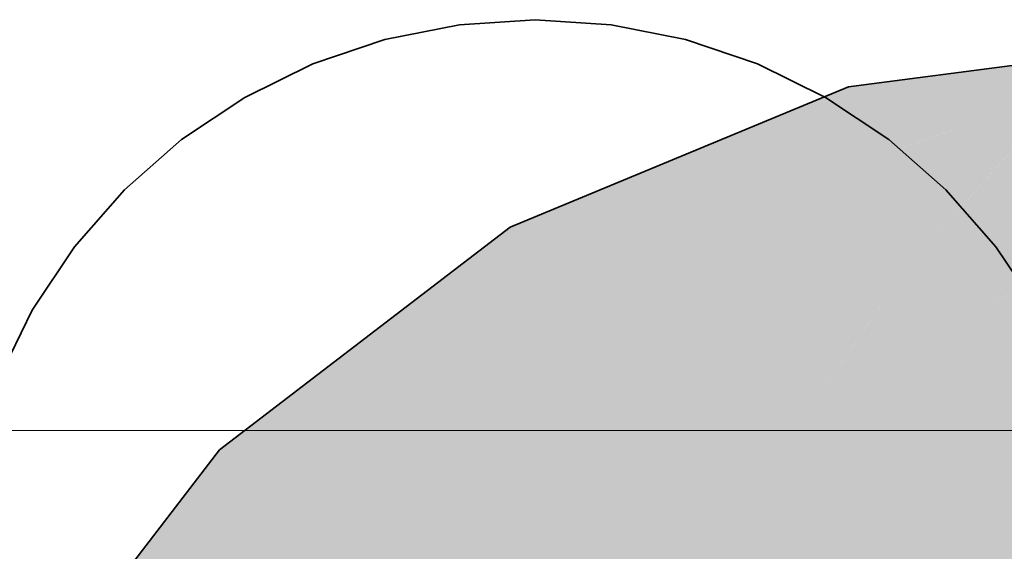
# Model space of a CAD drawing. Extents: x -297 to 573, y -46 to 548.
# Tile 209 of 256: x 325.059 to 326.076, y 300.374 to 300.923. Entities that reach past the tile are written whole.
import ezdxf
from ezdxf.lldxf.tags import DXFTag

# ---------------------------------------------------------------- set-up
doc = ezdxf.new("R2010")
doc.units = 0
doc.layers.get('0').update_dxf_attribs({"lineweight": 35})
doc.layers.add('0-Shading', color=7, linetype='Continuous', lineweight=35)
doc.layers.add('5_EG-HLSE', color=7, linetype='Continuous', lineweight=25)
doc.layers.add('H_Ruecklauf', color=5, linetype='Continuous', lineweight=35, true_color=0x0000ff)
tags = doc.linetypes.add('ALL_S14', pattern=[0.002, 0.001, -0.001]).pattern_tags.tags
tags[6:7] = [DXFTag(74, 4), DXFTag(75, 0), DXFTag(340, '0'), DXFTag(46, 1.0), DXFTag(50, 0.0), DXFTag(44, 0.0), DXFTag(45, 0.0)]
tags[4:5] = [DXFTag(74, 4), DXFTag(75, 0), DXFTag(340, '0'), DXFTag(46, 1.0), DXFTag(50, 0.0), DXFTag(44, 0.0), DXFTag(45, 0.0)]

# ---------------------------------------------------------------- blocks, each defined once
blk = doc.blocks.new('Shading-A07ALD3P1N', base_point=(325.98, 299.6323))
at = {"layer": '0-Shading', "color": 174, "true_color": 0x0000a0}
for points in [[(326.1497, 300.8535), (325.9154, 300.8535), (326.2907, 300.903)], [(326.094, 300.7993), (325.9951, 300.7993), (326.2907, 300.878)], [(325.9951, 300.7993), (326.2907, 300.878), (326.2194, 300.878)], [(325.9355, 300.7785), (325.7342, 300.7785), (325.9154, 300.8535)], [(325.9355, 300.7785), (326.1497, 300.8535), (325.9154, 300.8535)], [(325.9355, 300.7785), (326.094, 300.7993), (325.9951, 300.7993)], [(325.767, 300.7087), (325.5657, 300.7087), (325.9355, 300.7785)], [(325.5657, 300.7087), (325.9355, 300.7785), (325.7342, 300.7785)], [(325.6046, 300.6414), (325.478, 300.6414), (325.5657, 300.7087)], [(325.6046, 300.6414), (325.767, 300.7087), (325.5657, 300.7087)], [(325.3919, 300.4782), (325.2654, 300.4782), (325.6046, 300.6414)], [(325.2654, 300.4782), (325.6046, 300.6414), (325.478, 300.6414)], [(325.3203, 300.4233), (325.2232, 300.4233), (325.2654, 300.4782)], [(325.3203, 300.4233), (325.3919, 300.4782), (325.2654, 300.4782)], [(325.132, 300.1779), (325.0349, 300.1779), (325.3203, 300.4233)], [(325.0349, 300.1779), (325.3203, 300.4233), (325.2232, 300.4233)]]:
    blk.add_solid(points, dxfattribs=at)
at = {"layer": '0-Shading', "color": 172, "true_color": 0x0000d9}
for points in [[(326.0755, 300.7785), (325.9355, 300.7785), (326.094, 300.7993)], [(326.0151, 300.6569), (325.9681, 300.6569), (326.094, 300.7993)], [(326.2907, 300.7225), (326.0514, 300.7225), (326.2907, 300.7993)], [(326.0514, 300.7225), (326.2907, 300.7993), (326.094, 300.7993)], [(325.8395, 300.6414), (325.6046, 300.6414), (325.9355, 300.7785)], [(325.9681, 300.6569), (325.8503, 300.6569), (325.9355, 300.7785)], [(325.9681, 300.6569), (326.0755, 300.7785), (325.9355, 300.7785)], [(325.9834, 300.5997), (326.2907, 300.7225), (326.0514, 300.7225)], [(326.2907, 300.6129), (326.0165, 300.6129), (326.2907, 300.7225)], [(325.8817, 300.5284), (325.7603, 300.5284), (325.9681, 300.6569)], [(325.7603, 300.5284), (325.9681, 300.6569), (325.8503, 300.6569)], [(325.9834, 300.5997), (325.9297, 300.5997), (325.9681, 300.6569)], [(325.9834, 300.5997), (326.0151, 300.6569), (325.9681, 300.6569)], [(325.7107, 300.4576), (325.365, 300.4576), (325.6046, 300.6414)], [(325.7107, 300.4576), (325.8395, 300.6414), (325.6046, 300.6414)], [(326.1903, 300.5997), (325.9834, 300.5997), (326.2907, 300.6129)], [(325.9834, 300.5997), (326.2907, 300.6129), (326.0165, 300.6129)], [(325.8817, 300.5284), (325.9834, 300.5997), (325.9297, 300.5997)], [(325.9904, 300.5734), (325.9459, 300.5734), (325.9834, 300.5997)], [(325.9904, 300.5734), (326.1903, 300.5997), (325.9834, 300.5997)], [(325.8817, 300.5284), (325.9904, 300.5734), (325.9459, 300.5734)], [(325.7107, 300.4576), (325.8817, 300.5284), (325.7603, 300.5284)], [(325.6661, 300.4233), (325.3203, 300.4233), (325.7107, 300.4576)], [(325.3203, 300.4233), (325.7107, 300.4576), (325.365, 300.4576)], [(325.4705, 300.2732), (325.2051, 300.2732), (325.3203, 300.4233)], [(325.4705, 300.2732), (325.6661, 300.4233), (325.3203, 300.4233)]]:
    blk.add_solid(points, dxfattribs=at)
at = {"layer": '0-Shading', "color": 5, "true_color": 0x0000fa}
for points in [[(326.2907, 300.5734), (325.9904, 300.5734), (326.2907, 300.6129)], [(326.0025, 300.5284), (325.8817, 300.5284), (325.9904, 300.5734)], [(326.0576, 300.3229), (326.2907, 300.5734), (325.9904, 300.5734)], [(326.2907, 300.3229), (326.0576, 300.3229), (326.2907, 300.5734)], [(325.8341, 300.4576), (325.7107, 300.4576), (325.8817, 300.5284)], [(325.868, 300.3588), (325.7677, 300.3588), (325.8817, 300.5284)], [(326.0655, 300.2933), (325.8627, 300.2933), (326.0025, 300.5284)], [(325.8627, 300.2933), (326.0025, 300.5284), (325.8817, 300.5284)], [(325.7677, 300.3588), (325.582, 300.3588), (325.7107, 300.4576)], [(325.7677, 300.3588), (325.8341, 300.4576), (325.7107, 300.4576)]]:
    blk.add_solid(points, dxfattribs=at)
blk = doc.blocks.new('Referenz-A07ALD4Q1N', base_point=(-101.907, -12.8362))
at = {"layer": '5_EG-HLSE', "color": 0, "linetype": 'ALL_S14', "lineweight": 13, "ltscale": 0.13}
blk.add_line((324.6058, 300.4983), (326.6058, 300.4985), dxfattribs=at)
blk = doc.blocks.new('Steigleitung Heizung-A07ALD7I1N', base_point=(317.1077, 291.839))
at = {"color": 0, "lineweight": -2}
for p, q in [((325.5134, 300.9178), (325.4364, 300.9025)), ((325.5917, 300.9229), (325.5134, 300.9178)), ((325.67, 300.9178), (325.5917, 300.9229)), ((325.747, 300.9025), (325.67, 300.9178)), ((325.4364, 300.9025), (325.3621, 300.8773)), ((325.8213, 300.8773), (325.747, 300.9025)), ((325.3621, 300.8773), (325.2917, 300.8426)), ((325.8917, 300.8426), (325.8213, 300.8773)), ((325.2917, 300.8426), (325.2264, 300.799)), ((325.957, 300.799), (325.8917, 300.8426)), ((325.2264, 300.799), (325.1674, 300.7472)), ((326.016, 300.7472), (325.957, 300.799)), ((325.1674, 300.7472), (325.1157, 300.6882)), ((326.0677, 300.6882), (326.016, 300.7472)), ((325.1157, 300.6882), (325.0721, 300.6229)), ((326.1113, 300.6229), (326.0677, 300.6882)), ((325.0721, 300.6229), (325.0374, 300.5526))]:
    blk.add_line(p, q, dxfattribs=at)
blk = doc.blocks.new('Geometrie-A07ALD9G1N', base_point=(324.8407, 298.8656))
at = {"layer": 'H_Ruecklauf', "lineweight": -2}
for p, q in [((326.2907, 300.9029), (325.9154, 300.8535)), ((325.9154, 300.8535), (325.5657, 300.7087)), ((325.5657, 300.7087), (325.2654, 300.4783)), ((325.2654, 300.4783), (325.035, 300.1779))]:
    blk.add_line(p, q, dxfattribs=at)

msp = doc.modelspace()

# ---------------------------------------------------------------- block references
at = {"color": 251, "lineweight": 25, "ltscale": 0.25, "true_color": 0x585858}
msp.add_blockref('Referenz-A07ALD4Q1N', (-101.907, -12.8362), dxfattribs=at)
msp.add_blockref('Shading-A07ALD3P1N', (325.98, 299.6323))
at = {"linetype": 'Continuous', "ltscale": 0.35}
msp.add_blockref('Geometrie-A07ALD9G1N', (324.8407, 298.8656), dxfattribs=at)
at = {"layer": 'H_Ruecklauf', "ltscale": 0.35}
msp.add_blockref('Steigleitung Heizung-A07ALD7I1N', (317.1077, 291.839), dxfattribs=at)

doc.saveas('drawing.dxf')
